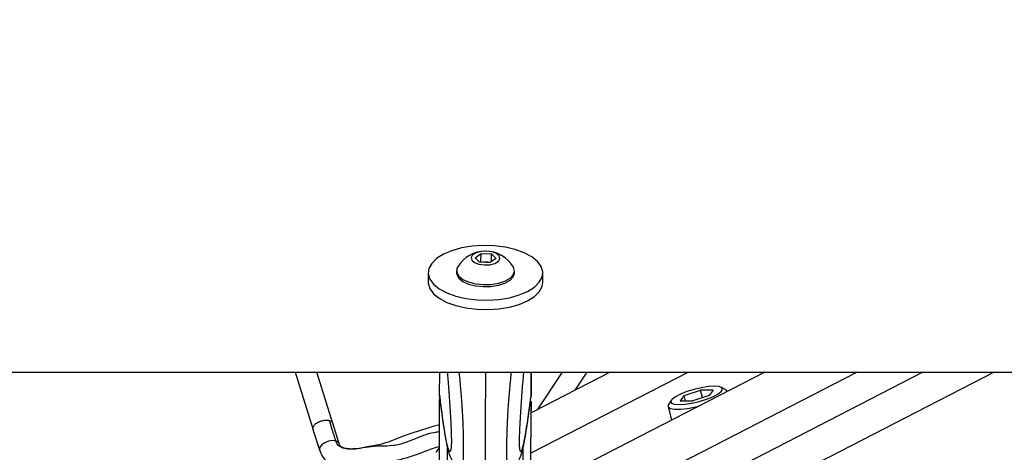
# Model space of a CAD drawing. Header units: millimetres. Extents: x 20 to 22981, y 40 to 19992.
# Tile 14 of 143: x 3897 to 4220, y 6586 to 6728. Entities that reach past the tile are written whole.
import ezdxf

# ---------------------------------------------------------------- set-up
doc = ezdxf.new("R2010")
doc.units = ezdxf.units.MM
doc.header["$LTSCALE"] = 2
doc.layers.add('COMPONENT_GEOMETRY', color=7, linetype='Continuous')
doc.styles.add('SLDTEXTSTYLE0', font='TXT', dxfattribs={"width": 0.75})
doc.dimstyles.new('SLDDIMSTYLE0', dxfattribs={"dimtxt": 100, "dimasz": 6.604, "dimexe": 0, "dimexo": 0.0625, "dimgap": 25, "dimtad": 0, "dimtih": 1, "dimtoh": 1, "dimdec": 0, "dimrnd": 1e-09, "dimzin": 12, "dimdsep": 46, "dimtxsty": 'SLDTEXTSTYLE0', "dimsah": 1, "dimcen": 0.09, "dimadec": 0, "dimazin": 3, "dimtfac": 1, "dimtdec": 0, "dimtofl": 0, "dimtmove": 0, "dimatfit": 3, "dimfxl": 1, "dimfrac": 2, "dimtolj": 1, "dimtzin": 12, "dimarcsym": 0})

# ---------------------------------------------------------------- blocks, each defined once
blk = doc.blocks.new('_D_4')
at = {"layer": 'COMPONENT_GEOMETRY', "color": 7}
for p, q in [((6638.52, 7959.49), (1711.23, 7959.49)), ((1717.58, 7959.49), (1717.58, 5203.33)), ((1517.51, 5183.02), (1487.04, 5183.02)), ((1487.04, 5183.02), (1487.04, 5024.27)), ((1917.65, 5183.02), (1948.12, 5183.02)), ((1948.12, 5183.02), (1948.12, 5024.27)), ((1487.04, 5024.27), (1517.51, 5024.27)), ((1948.12, 5024.27), (1917.65, 5024.27)), ((1717.58, 2118.49), (1717.58, 4874.65)), ((6578.75, 2118.49), (1711.23, 2118.49))]:
    blk.add_line(p, q, dxfattribs=at)
for points in [[(1717.58, 7959.49), (1716.57, 7952.89), (1718.6, 7952.89)], [(1717.58, 2118.49), (1718.6, 2125.1), (1716.57, 2125.1)]]:
    blk.add_solid(points, dxfattribs=at)
at = {"layer": 'COMPONENT_GEOMETRY', "color": 7, "char_height": 100, "attachment_point": 1, "style": 'SLDTEXTSTYLE0'}
for s, insert in [('9\'6.98"', (1517.51, 5153.18)), ('2921mm', (1444.8, 5003.56))]:
    blk.add_mtext(s, dxfattribs=dict(at, insert=insert))

msp = doc.modelspace()

# ---------------------------------------------------------------- linework, layer by layer
at = {"color": 7, "linetype": 'Continuous', "lineweight": 25}
for p, q in [((4046.73, 6650), (4048.7, 6651.36)), ((4048.21, 6648.51), (4046.73, 6650)), ((4048.51, 6648.49), (4048.69, 6648.62)), ((4048.69, 6648.62), (4048.7, 6651.36)), ((4048.69, 6648.62), (4050.42, 6648.55)), ((4048.7, 6651.36), (4052.15, 6651.22)), ((4053.63, 6649.73), (4051.66, 6648.37)), ((4052.15, 6651.22), (4053.63, 6649.73)), ((4052.15, 6648.7), (4052.15, 6651.22)), ((4040.67, 6645.71), (4040.67, 6645.05)), ((4051.66, 6648.37), (4048.21, 6648.51)), ((4050.42, 6648.55), (4051.84, 6648.49)), ((4059.67, 6645.02), (4059.67, 6645.69)), ((4031.37, 6645.06), (4031.37, 6641.98)), ((4068.97, 6641.93), (4068.97, 6645.01)), ((1512.02, 6612.47), (4051.92, 6612.47)), ((3987.64, 6612.47), (3993.59, 6593.59)), ((4000.07, 6595.64), (3994.77, 6612.47)), ((4035.12, 6604.92), (4035.13, 6612.47)), ((4051.92, 6612.47), (6591.82, 6612.47)), ((4091.09, 6612.47), (4065.11, 6599.12)), ((4065.12, 6604.55), (4065.13, 6612.47)), ((4065.12, 6604.55), (4065.13, 6612.47)), ((4065.13, 6612.47), (4065.12, 6604.55)), ((4065.12, 6606.78), (4065.13, 6612.47)), ((4065.12, 6604.88), (4065.13, 6612.47)), ((4065.12, 6606.38), (4065.13, 6612.47)), ((4075.33, 6612.47), (4067.12, 6600.15)), ((4079.55, 6606.54), (4083.51, 6612.47)), ((4141.89, 6612.47), (4082.11, 6581.74)), ((4115.34, 6604.83), (4120.79, 6606.57)), ((4124.94, 6606.57), (4120.79, 6606.57)), ((4121.42, 6604.13), (4120.79, 6606.57)), ((4124.94, 6606.57), (4123.64, 6604.83)), ((4129.01, 6606.7), (4127.61, 6607.47)), ((4034.91, 6446.56), (4035.12, 6603.46)), ((4035.12, 6604.92), (4035.12, 6604.91)), ((4035.12, 6604.91), (4035.18, 6604.27)), ((4065.12, 6604.87), (4065.06, 6604.24)), ((4065.12, 6604.87), (4065.12, 6606.38)), ((4065.12, 6604.88), (4065.12, 6604.87)), ((4115.34, 6604.83), (4114.04, 6603.1)), ((4115.79, 6603.1), (4115.34, 6604.83)), ((4123.64, 6604.83), (4118.19, 6603.1)), ((4129.49, 6606.09), (4129.47, 6606.2)), ((4064.95, 6480.13), (4065.12, 6602.96)), ((4065.11, 6599.12), (4065.12, 6602.96)), ((4065.12, 6600.12), (4065.11, 6599.96)), ((4065.11, 6599.12), (4065.12, 6600.12)), ((4065.12, 6602.97), (4065.12, 6600.12)), ((4110.09, 6601.22), (4111.25, 6596.72)), ((4111.1, 6603.23), (4110.25, 6601.88)), ((4114.04, 6603.1), (4118.19, 6603.1)), ((3993.54, 6593.73), (3995.67, 6586.99)), ((4002.15, 6589.03), (4000.03, 6595.77))]:
    msp.add_line(p, q, dxfattribs=at)
at = {"color": 8, "linetype": 'Continuous', "lineweight": 25}
for p, q in [((4116.76, 6612.47), (4065.09, 6585.92)), ((4065.12, 6604.55), (4065.13, 6612.47)), ((4065.12, 6604.55), (4065.13, 6612.47)), ((4065.12, 6604.55), (4065.13, 6612.47)), ((4172.13, 6612.47), (4096.54, 6573.62)), ((4193.74, 6612.47), (4099.06, 6563.81)), ((4217.12, 6612.47), (4107.29, 6556.02)), ((4064.91, 6446.52), (4065.12, 6602.96)), ((4065.11, 6599.12), (4065.12, 6602.96)), ((4065.11, 6599.71), (4065.12, 6600.12)), ((4065.12, 6600.12), (4065.12, 6602.97)), ((4065.11, 6599.73), (4065.11, 6599.71)), ((4065.11, 6599.12), (4065.11, 6599.71)), ((4034.02, 6586.26), (4035.1, 6587.67)), ((4037.47, 6441.74), (4037.67, 6587.84)), ((4062.33, 6441.7), (4062.52, 6587.81))]:
    msp.add_line(p, q, dxfattribs=at)
at = {"color": 7, "linetype": 'Continuous', "lineweight": 25, "flags": 128}
for points in [[(4031.9, 6642.93), (4033.12, 6641.27), (4034.99, 6639.75), (4037.44, 6638.44), (4040.39, 6637.38), (4043.71, 6636.61), (4047.28, 6636.17), (4050.96, 6636.06), (4054.6, 6636.3), (4058.08, 6636.88), (4061.26, 6637.77), (4064.01, 6638.94), (4066.22, 6640.34), (4067.83, 6641.93), (4068.75, 6643.63), (4068.95, 6645.39), (4068.44, 6647.13), (4067.23, 6648.79), (4065.35, 6650.31), (4062.9, 6651.63), (4059.96, 6652.69), (4056.64, 6653.46), (4053.07, 6653.9), (4049.39, 6654), (4045.74, 6653.76), (4042.26, 6653.18), (4039.08, 6652.29), (4036.34, 6651.12), (4034.12, 6649.72), (4032.52, 6648.14), (4031.6, 6646.43), (4031.39, 6644.68), (4031.9, 6642.93)], [(4049.79, 6647.6), (4051.63, 6647.7), (4053.25, 6648.13), (4054.4, 6648.82), (4054.91, 6649.67), (4054.7, 6650.55), (4053.8, 6651.33), (4052.35, 6651.88), (4050.57, 6652.12), (4048.73, 6652.03), (4047.11, 6651.6), (4045.95, 6650.91), (4045.44, 6650.06), (4045.65, 6649.18), (4046.55, 6648.4), (4048.01, 6647.85), (4049.79, 6647.6)], [(4041.03, 6646.95), (4040.78, 6646.39), (4040.74, 6645.15), (4041.41, 6643.96), (4042.72, 6642.89), (4044.59, 6642.04), (4046.87, 6641.45), (4049.39, 6641.18)], [(4049.39, 6641.18), (4051.98, 6641.24), (4054.42, 6641.64), (4056.56, 6642.34), (4058.22, 6643.28), (4059.28, 6644.41), (4059.67, 6645.63), (4059.35, 6646.85), (4059.31, 6646.93)], [(4040.67, 6645.05), (4040.74, 6644.49), (4041.41, 6643.29), (4042.72, 6642.23), (4044.59, 6641.37), (4046.87, 6640.78), (4049.39, 6640.51)], [(4049.39, 6640.51), (4051.97, 6640.58), (4054.42, 6640.97), (4056.56, 6641.67), (4058.22, 6642.61), (4059.28, 6643.74), (4059.67, 6644.96), (4059.67, 6645.02)], [(4031.37, 6641.98), (4031.38, 6641.6), (4031.9, 6639.86)], [(4031.9, 6639.86), (4033.11, 6638.2), (4034.98, 6636.68), (4037.44, 6635.36), (4040.38, 6634.3), (4043.7, 6633.53), (4047.27, 6633.09), (4050.95, 6632.99), (4054.6, 6633.23), (4058.08, 6633.81), (4061.25, 6634.7), (4064, 6635.87), (4066.22, 6637.27), (4067.82, 6638.85), (4068.74, 6640.56), (4068.97, 6641.93)], [(4125.34, 6607.84), (4123.35, 6607.72), (4121.05, 6607.36), (4118.62, 6606.8), (4116.26, 6606.08), (4114.16, 6605.26), (4112.5, 6604.41), (4111.4, 6603.59), (4110.96, 6602.87), (4111.21, 6602.31), (4112.13, 6601.95), (4113.64, 6601.83), (4115.63, 6601.95), (4117.93, 6602.31), (4120.36, 6602.87), (4122.72, 6603.59), (4124.82, 6604.41), (4126.48, 6605.26), (4127.58, 6606.08), (4128.02, 6606.8), (4127.77, 6607.36), (4126.86, 6607.72), (4125.34, 6607.84)], [(4129.48, 6606.09), (4129.13, 6606.62), (4129.01, 6606.7)], [(4110.25, 6601.88), (4110.17, 6601.74), (4110.16, 6601.06), (4110.87, 6600.57), (4112.23, 6600.32), (4114.16, 6600.32), (4116.5, 6600.57), (4119.09, 6601.06), (4120.2, 6601.32)]]:
    msp.add_lwpolyline(points, dxfattribs=at)
at = {"color": 8, "linetype": 'Continuous', "lineweight": 25, "flags": 128}
for points in [[(4001.03, 6589.91), (3999.91, 6590.03), (3998.63, 6589.83), (3997.4, 6589.36), (3996.4, 6588.68), (3995.77, 6587.9), (3995.63, 6587.14), (3995.67, 6586.99)], [(4002.12, 6589.11), (4001.83, 6589.51), (4001.03, 6589.91)]]:
    msp.add_lwpolyline(points, dxfattribs=at)
at = {"color": 7, "linetype": 'Continuous', "lineweight": 25}
for centre, radius, start, end in [((4050.17, 6641.51), 10.63, 30.6339, 149.2121), ((4050.16, 6642.51), 6.05, 87.5608, 99.7319), ((4050.23, 6643.01), 5.54, 75.0934, 88.0291)]:
    msp.add_arc(centre, radius, start, end, dxfattribs=at)
for points, knots in [([(4037.61, 6612.47), (4037.66, 6611.9), (4037.79, 6610.44), (4037.99, 6607.93), (4038.19, 6605.28), (4038.36, 6602.83), (4038.5, 6600.61), (4038.64, 6598.28), (4038.76, 6596.09), (4038.85, 6594.09), (4038.91, 6592.64), (4038.94, 6591.47), (4038.96, 6590.73), (4038.97, 6590.09), (4038.97, 6589.61), (4038.96, 6589.15), (4038.95, 6588.73), (4038.93, 6588.27), (4038.9, 6588.06), (4038.89, 6587.93)], [0, 0, 0, 0, 0.082596, 0.212149, 0.342079, 0.429909, 0.517994, 0.607282, 0.697317, 0.755726, 0.815102, 0.842383, 0.870196, 0.888331, 0.907081, 0.922497, 0.94536, 0.968784, 1, 1, 1, 1]), ([(4062.64, 6612.47), (4062.59, 6611.89), (4062.46, 6610.41), (4062.25, 6607.9), (4062.05, 6605.25), (4061.87, 6602.79), (4061.72, 6600.58), (4061.57, 6598.24), (4061.45, 6596.06), (4061.35, 6594.06), (4061.29, 6592.61), (4061.26, 6591.44), (4061.24, 6590.7), (4061.23, 6590.06), (4061.23, 6589.58), (4061.23, 6589.12), (4061.24, 6588.7), (4061.26, 6588.26), (4061.28, 6588.05), (4061.29, 6587.93)], [0, 0, 0, 0, 0.0842565, 0.2138811, 0.3438825, 0.4317619, 0.5198955, 0.6092319, 0.6993172, 0.7577582, 0.8171671, 0.8444632, 0.872291, 0.8904358, 0.9091962, 0.9246211, 0.9474966, 0.9709339, 1, 1, 1, 1]), ([(4035.15, 6604.27), (4035.21, 6603.73), (4035.4, 6602.15), (4035.59, 6600.74), (4035.71, 6599.82)], [0, 0, 0, 0, 0.340251, 1, 1, 1, 1]), ([(4064.35, 6598.65), (4064.46, 6599.4), (4064.7, 6601.14), (4064.94, 6603.11), (4065.08, 6604.24)], [0, 0, 0, 0, 0.428989, 1, 1, 1, 1]), ([(4035.71, 6599.82), (4035.81, 6599.09), (4036.1, 6596.79), (4036.59, 6593.49), (4037.19, 6589.9), (4037.72, 6587.42), (4038.16, 6585.86), (4038.51, 6584.88), (4038.9, 6584.03), (4039.51, 6583.06), (4040.46, 6582.06), (4041.43, 6581.33), (4042.1, 6581.14), (4042.24, 6581.1)], [0, 0, 0, 0, 0.093372, 0.293786, 0.480966, 0.679982, 0.780333, 0.837503, 0.883801, 0.919111, 0.954307, 0.991015, 1, 1, 1, 1]), ([(4057.93, 6581.09), (4058.22, 6581.19), (4058.97, 6581.46), (4059.91, 6582.22), (4060.72, 6583.11), (4061.25, 6583.95), (4061.62, 6584.73), (4061.94, 6585.57), (4062.32, 6586.82), (4062.82, 6588.95), (4063.41, 6592.19), (4063.93, 6595.55), (4064.25, 6597.84), (4064.35, 6598.65)], [0, 0, 0, 0, 0.0208596, 0.0550128, 0.0878655, 0.1224308, 0.1628003, 0.2168795, 0.2992568, 0.4652993, 0.6819705, 0.888082, 1, 1, 1, 1]), ([(4001.03, 6589.91), (4000.64, 6591.18), (3999.94, 6593.42), (3999.22, 6595.67), (3998.91, 6596.65)], [0, 0, 0, 0, 0.563193, 1, 1, 1, 1]), ([(4035.11, 6595.14), (4034.85, 6595.09), (4033.27, 6594.8), (4030.45, 6593.83), (4026.5, 6592.67), (4022.82, 6591.39), (4019.65, 6590.14), (4017.23, 6589.19), (4014.71, 6588.55), (4011.58, 6588.05), (4008.3, 6587.33), (4005.53, 6587.24), (4003.91, 6587.46), (4003.01, 6587.86), (4002.43, 6588.32), (4002.26, 6588.74), (4002.15, 6589.03)], [0, 0, 0, 0, 0.023213, 0.14101, 0.246443, 0.362588, 0.461201, 0.528394, 0.582716, 0.677699, 0.793678, 0.855742, 0.912164, 0.934487, 0.954584, 1, 1, 1, 1]), ([(3995.67, 6586.99), (3995.94, 6586.29), (3996.5, 6584.86), (3998.01, 6583.07), (3999.96, 6581.73), (4002.8, 6580.69), (4006.44, 6580.42), (4010.99, 6580.76), (4015.32, 6581.86), (4019.54, 6583.31), (4023.57, 6584.19), (4027.85, 6585.56), (4031.39, 6586.96), (4033.97, 6587.87), (4034.94, 6588.13), (4035.1, 6588.17)], [0, 0, 0, 0, 0.054284, 0.11169, 0.168925, 0.222751, 0.321916, 0.415965, 0.535059, 0.622939, 0.719069, 0.813545, 0.928356, 0.988887, 1, 1, 1, 1])]:
    msp.add_open_spline(points, degree=3, knots=knots, dxfattribs=at)
at = {"color": 8, "linetype": 'Continuous', "lineweight": 25}
for points, knots in [([(4042.23, 6581.08), (4042.27, 6581.07), (4042.37, 6581.03), (4042.5, 6581.13), (4042.63, 6581.37), (4042.75, 6581.79), (4042.84, 6582.36), (4042.9, 6583.05), (4042.94, 6583.71), (4042.97, 6584.54), (4042.99, 6585.55), (4042.99, 6586.73), (4043, 6588.06), (4042.99, 6589.61), (4042.97, 6591.26), (4042.92, 6593.23), (4042.86, 6595.06), (4042.79, 6596.7), (4042.73, 6598), (4042.65, 6599.34), (4042.53, 6601.19), (4042.37, 6603.43), (4042.17, 6606.03), (4041.93, 6608.74), (4041.73, 6610.9), (4041.6, 6612.16), (4041.56, 6612.47)], [0, 0, 0, 0, 0.038222, 0.090608, 0.13556, 0.180766, 0.234822, 0.262379, 0.290157, 0.321749, 0.354003, 0.381679, 0.414294, 0.448045, 0.482645, 0.518092, 0.571369, 0.598559, 0.625857, 0.658017, 0.690279, 0.755323, 0.821685, 0.888306, 0.972634, 1, 1, 1, 1]), ([(4050.13, 6612.47), (4050.13, 6611.72), (4050.12, 6610.21), (4050.12, 6607.86), (4050.12, 6605.44), (4050.11, 6602.92), (4050.11, 6600.72), (4050.11, 6598.89), (4050.11, 6597.27), (4050.1, 6595.36), (4050.1, 6593.17), (4050.1, 6590.93), (4050.1, 6588.9), (4050.09, 6587.15), (4050.09, 6585.71), (4050.09, 6584.42), (4050.09, 6583.36), (4050.09, 6582.48), (4050.09, 6581.72), (4050.09, 6581.03), (4050.08, 6580.46), (4050.08, 6580.04), (4050.08, 6579.76), (4050.08, 6579.6), (4050.08, 6579.56), (4050.08, 6579.61), (4050.08, 6579.62)], [0, 0, 0, 0, 0.05889, 0.118111, 0.17626, 0.234597, 0.293786, 0.323592, 0.353481, 0.397233, 0.441519, 0.485607, 0.530566, 0.563216, 0.596818, 0.629468, 0.662939, 0.693093, 0.723616, 0.760747, 0.80338, 0.846353, 0.890086, 0.933985, 0.992651, 1, 1, 1, 1]), ([(4057.94, 6581.06), (4057.9, 6581.05), (4057.81, 6581.01), (4057.67, 6581.11), (4057.54, 6581.35), (4057.42, 6581.77), (4057.33, 6582.35), (4057.27, 6583.03), (4057.24, 6583.69), (4057.21, 6584.53), (4057.19, 6585.53), (4057.19, 6586.71), (4057.19, 6588.04), (4057.2, 6589.59), (4057.23, 6591.24), (4057.27, 6592.79), (4057.33, 6594.62), (4057.4, 6596.28), (4057.49, 6597.98), (4057.57, 6599.32), (4057.69, 6601.16), (4057.86, 6603.41), (4058.07, 6606.01), (4058.32, 6608.72), (4058.52, 6610.88), (4058.66, 6612.15), (4058.69, 6612.47)], [0, 0, 0, 0, 0.038333, 0.090676, 0.13559, 0.180759, 0.234921, 0.262304, 0.29006, 0.321625, 0.353853, 0.381506, 0.414093, 0.447817, 0.482388, 0.517806, 0.544353, 0.598216, 0.625492, 0.657625, 0.68986, 0.75485, 0.821157, 0.887723, 0.971982, 1, 1, 1, 1]), ([(4038.89, 6587.93), (4038.88, 6587.82), (4038.85, 6587.44), (4038.79, 6587.08), (4038.71, 6586.75), (4038.57, 6586.47), (4038.39, 6586.45), (4038.14, 6586.83), (4037.89, 6587.51), (4037.61, 6588.54), (4037.29, 6589.98), (4036.88, 6592.15), (4036.42, 6595), (4035.94, 6598.31), (4035.51, 6601.63), (4035.25, 6603.82), (4035.12, 6604.92)], [0, 0, 0, 0, 0.011737, 0.038767, 0.065119, 0.09164, 0.158763, 0.226645, 0.29176, 0.357099, 0.449067, 0.541322, 0.670998, 0.801133, 0.900489, 1, 1, 1, 1]), ([(4061.29, 6587.93), (4061.3, 6587.81), (4061.33, 6587.42), (4061.4, 6587.05), (4061.48, 6586.72), (4061.61, 6586.44), (4061.8, 6586.41), (4062.04, 6586.79), (4062.3, 6587.47), (4062.58, 6588.5), (4062.91, 6589.95), (4063.32, 6592.12), (4063.79, 6594.96), (4064.27, 6598.28), (4064.72, 6601.59), (4064.98, 6603.78), (4065.12, 6604.88)], [0, 0, 0, 0, 0.012734, 0.039737, 0.066062, 0.092556, 0.159611, 0.227425, 0.292474, 0.357748, 0.449623, 0.541785, 0.67133, 0.801333, 0.900589, 1, 1, 1, 1]), ([(3993.58, 6593.74), (3993.56, 6593.79), (3993.4, 6594.04), (3993.6, 6594.64), (3994.2, 6595.43), (3995.24, 6596.13), (3996.5, 6596.61), (3997.83, 6596.83), (3998.55, 6596.71), (3998.91, 6596.65)], [0, 0, 0, 0, 0.034029, 0.195024, 0.356019, 0.517015, 0.67801, 0.839005, 1, 1, 1, 1]), ([(3998.91, 6596.65), (3999.22, 6596.54), (3999.77, 6596.34), (3999.92, 6595.93), (3999.99, 6595.76)], [0, 0, 0, 0, 0.559094, 1, 1, 1, 1]), ([(4035.1, 6592.96), (4034.64, 6592.89), (4033.36, 6592.7), (4030.78, 6592.14), (4027.52, 6590.79), (4023.82, 6589.26), (4019.77, 6588.21), (4015.8, 6588.25), (4011.9, 6588.05), (4008.48, 6587.29), (4005.61, 6587.16), (4003.41, 6587.44), (4001.67, 6588.36), (4001.25, 6589.39), (4001.03, 6589.91)], [0, 0, 0, 0, 0.0409364, 0.1144735, 0.2161911, 0.3239115, 0.4369728, 0.5510164, 0.6613534, 0.7628769, 0.8335493, 0.8959625, 0.9467875, 1, 1, 1, 1])]:
    msp.add_open_spline(points, degree=3, knots=knots, dxfattribs=at)

# ---------------------------------------------------------------- dimensions: what is measured, and where the dimension line sits
at = {"layer": 'COMPONENT_GEOMETRY', "color": 7}
dim = msp.add_linear_dim(base=(1717.58, 7959.49), p1=(6581.29, 2118.49), p2=(6641.06, 7959.49), angle=90, dimstyle='SLDDIMSTYLE0', dxfattribs=at)
dim.commit()
dim.dimension.update_dxf_attribs({"geometry": '_D_4', "text_midpoint": (1717.58, 5038.99), "dimtype": 160})

doc.saveas('drawing.dxf')
